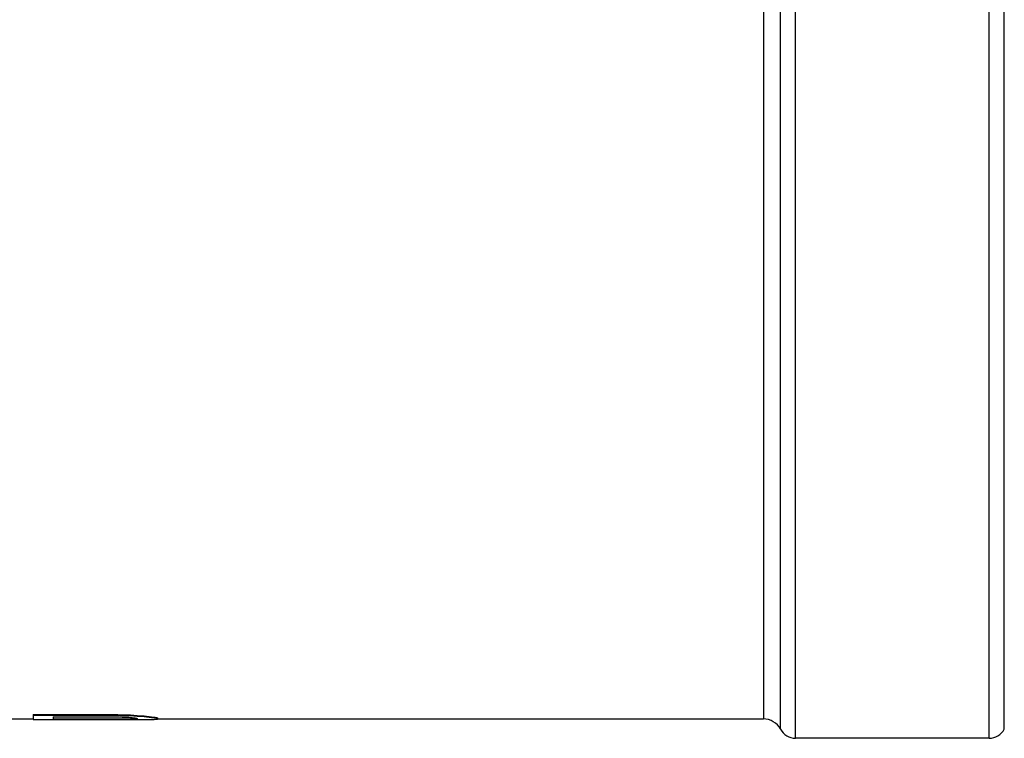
# Model space of a CAD drawing. Header units: millimetres. Extents: x 0 to 420, y 0 to 297.
# Tile 10 of 36: x 161 to 187, y 136 to 155. Entities that reach past the tile are written whole.
import ezdxf

# ---------------------------------------------------------------- set-up
doc = ezdxf.new("R2010")
doc.units = ezdxf.units.MM
doc.header["$LTSCALE"] = 23.1
doc.layers.get('0').update_dxf_attribs({"linetype": 'CONTINUOUS'})
doc.layers.add('08_SURFACES', color=7, linetype='CONTINUOUS')
doc.layers.add('AXES_REF', color=7, linetype='CONTINUOUS')

msp = doc.modelspace()

# ---------------------------------------------------------------- linework, layer by layer
at = {"color": 7, "linetype": 'Continuous'}
for p, q in [((160.351, 136.645), (161.059, 136.645)), ((164.335, 136.645), (180.301, 136.645))]:
    msp.add_line(p, q, dxfattribs=at)
at = {"layer": '08_SURFACES', "color": 7, "linetype": 'Continuous'}
for p, q in [((161.059, 136.76), (163.184, 136.76)), ((161.059, 136.76), (161.059, 136.628)), ((161.059, 136.743), (163.184, 136.743)), ((163.184, 136.76), (163.184, 136.743)), ((163.627, 136.75), (163.627, 136.733)), ((161.059, 136.628), (163.804, 136.628)), ((161.59, 136.699), (163.272, 136.699)), ((161.59, 136.699), (161.59, 136.631)), ((161.59, 136.648), (163.272, 136.648)), ((161.59, 136.631), (163.272, 136.631)), ((163.272, 136.648), (163.272, 136.631)), ((163.538, 136.649), (163.538, 136.632)), ((163.715, 136.654), (163.715, 136.637)), ((163.804, 136.66), (163.804, 136.647)), ((163.981, 136.724), (163.981, 136.707)), ((164.246, 136.695), (164.246, 136.678)), ((164.335, 136.677), (164.335, 136.643))]:
    msp.add_line(p, q, dxfattribs=at)
for centre, major_axis, ratio, start_param, end_param in [((173.588, 156.314), (96.296, 0), 0.204255, -1.679046, -1.674422), ((173.588, 156.314), (96.379, 0), 0.204255, -1.678952, -1.674333), ((166.283, 156.314), (25.679, 0), 0.765956, -1.674422, -1.660565), ((168.186, 156.314), (57.828, 0), 0.340425, -1.655877, -1.651268), ((162.343, 156.314), (57.778, 0), 0.340425, -1.554705, -1.550107), ((162.343, 156.314), (57.828, 0), 0.340425, -1.554719, -1.550125), ((165.088, 156.314), (0, 19.686), 0.979169, -3.222064, -3.212851), ((163.14, 156.314), (0, 19.669), 0.979169, -3.120903, -3.111705), ((163.14, 156.314), (0, 19.686), 0.979169, -3.120921, -3.111731), ((166.283, 156.314), (25.701, 0), 0.765956, -1.674333, -1.660488), ((164.173, 156.314), (0, 19.686), 0.326384, -3.212851, -3.199042), ((163.523, 156.314), (0, 19.669), 0.326384, -3.111705, -3.099558), ((163.523, 156.314), (0, 19.686), 0.326384, -3.111731, -3.097942), ((163.804, 156.314), (25.701, 0), 0.765956, -1.570796, -1.563906), ((165.276, 156.314), (0, 19.669), 0.734375, -3.231362, -3.212912), ((165.276, 156.314), (0, 19.686), 0.734375, -3.231284, -3.212851), ((163.881, 156.314), (0, 19.686), 0.734375, -3.134703, -3.116326), ((164.704, 156.314), (0, 19.669), 0.326384, -3.212912, -3.199091), ((164.704, 156.314), (0, 19.686), 0.326384, -3.212851, -3.199042), ((164.084, 156.314), (0, 19.686), 0.326384, -3.116326, -3.102539)]:
    msp.add_ellipse(centre, major_axis=major_axis, ratio=ratio, start_param=start_param, end_param=end_param, dxfattribs=at)
at = {"layer": 'AXES_REF', "color": 9, "linetype": 'Continuous'}
for p, q in [((181.151, 136.135), (181.151, 176.493)), ((186.251, 136.135), (186.251, 176.493)), ((180.751, 136.375), (180.751, 176.253)), ((186.651, 136.375), (186.651, 176.253)), ((180.301, 175.983), (180.301, 136.645))]:
    msp.add_line(p, q, dxfattribs=at)
at = {"layer": 'AXES_REF', "color": 7, "linetype": 'Continuous'}
msp.add_line((186.251, 136.135), (181.151, 136.135), dxfattribs=at)
for centre, radius, start, end in [((180.301, 136.135), 0.51, 28.0725, 90), ((181.151, 136.588), 0.453, 208.0725, 270), ((186.251, 136.588), 0.453, 270, 331.9275)]:
    msp.add_arc(centre, radius, start, end, dxfattribs=at)

doc.saveas('drawing.dxf')
